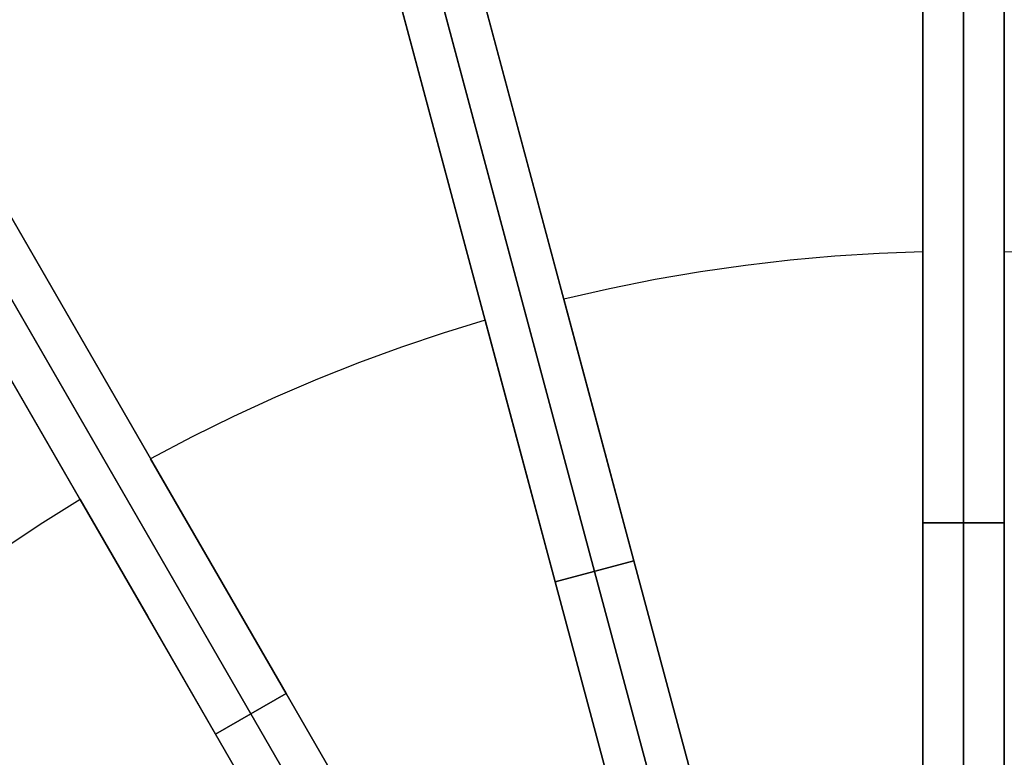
# Model space of a CAD drawing. Header units: millimetres. Extents: x 240 to 1220, y -2840 to -1860.
# Tile 10 of 21: x 591 to 736, y -2175 to -2066. Entities that reach past the tile are written whole.
import ezdxf

# ---------------------------------------------------------------- set-up
doc = ezdxf.new("R2010")
doc.units = ezdxf.units.MM

msp = doc.modelspace()

# ---------------------------------------------------------------- linework, layer by layer
for points in [[(724, -2140), (724, -1860)], [(730, -2140), (730, -1860)], [(736, -1860), (736, -2140)], [(608.9742228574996, -1875.143430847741), (681.4435554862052, -2145.602662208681)], [(675.6480005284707, -2147.155576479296), (603.1786678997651, -1876.696345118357)], [(669.8524455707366, -2148.708490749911), (597.3831129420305, -1878.249259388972)], [(490.1961524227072, -1922.647552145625), (630.1961524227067, -2165.134665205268)], [(625, -2168.134665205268), (485.0000000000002, -1925.647552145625)], [(619.8038475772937, -2171.134665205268), (479.8038475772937, -1928.647552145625)], [(724, -1960), (724, -2140)], [(730, -1960), (730, -2140)], [(736, -2140), (736, -1960)], [(681.4435554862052, -2145.602662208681), (634.8561273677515, -1971.736013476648)], [(629.0605724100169, -1973.288927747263), (675.6480005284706, -2147.155576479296)], [(623.2650174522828, -1974.841842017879), (669.8524455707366, -2148.708490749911)], [(630.1961524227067, -2165.134665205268), (540.1961524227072, -2009.250092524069)], [(535, -2012.250092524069), (624.9999999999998, -2168.134665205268)], [(529.8038475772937, -2015.250092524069), (619.8038475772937, -2171.134665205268)], [(723.9999999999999, -2100.072010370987), (717.5483833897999, -2100.310278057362), (711.038300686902, -2100.720129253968), (704.4757150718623, -2101.306391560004), (697.8669603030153, -2102.073664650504), (691.2187337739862, -2103.026290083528), (684.5380869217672, -2104.168320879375), (677.8324128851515, -2105.503491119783), (671.1094313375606, -2107.035185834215)], [(724.0000000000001, -2100.072010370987), (717.5483833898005, -2100.310278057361), (711.0383006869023, -2100.720129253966), (704.4757150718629, -2101.306391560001), (697.8669603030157, -2102.073664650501), (691.2187337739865, -2103.026290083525), (684.5380869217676, -2104.168320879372), (677.8324128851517, -2105.503491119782), (671.1094313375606, -2107.035185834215)], [(723.9999999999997, -2100.072010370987), (717.5483833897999, -2100.310278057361), (711.0383006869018, -2100.720129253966), (704.4757150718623, -2101.306391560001), (697.8669603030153, -2102.073664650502), (691.2187337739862, -2103.026290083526), (684.5380869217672, -2104.168320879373), (677.8324128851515, -2105.503491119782), (671.1094313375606, -2107.035185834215)], [(724, -2100.072010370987), (724, -2120)], [(724, -2120), (724, -2100.072010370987)], [(736, -2120), (736, -2100.072010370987)], [(736, -2100.072010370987), (736, -2120)], [(788.8905686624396, -2107.035185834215), (782.597117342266, -2105.595533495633), (776.2027830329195, -2104.306485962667), (769.7120762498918, -2103.174249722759), (763.1299244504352, -2102.2049070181), (756.4616731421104, -2101.404384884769), (749.7130844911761, -2100.778423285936), (742.8903332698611, -2100.332542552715), (735.9999999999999, -2100.072010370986)], [(676.2671745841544, -2126.284145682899), (671.1094313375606, -2107.035185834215)], [(671.1094313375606, -2107.035185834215), (676.2671745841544, -2126.284145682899)], [(659.518321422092, -2110.141014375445), (653.3481994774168, -2112.040966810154), (647.166014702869, -2114.121788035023), (640.978776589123, -2116.386597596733), (634.7937935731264, -2118.838198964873), (628.6186585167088, -2121.479052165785), (622.4612315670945, -2124.311246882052), (616.3296203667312, -2127.336476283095), (610.2321576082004, -2130.556011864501)], [(659.518321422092, -2110.141014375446), (653.3481994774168, -2112.040966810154), (647.166014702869, -2114.121788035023), (640.978776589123, -2116.386597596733), (634.7937935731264, -2118.838198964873), (628.6186585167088, -2121.479052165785), (622.4612315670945, -2124.311246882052), (616.3296203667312, -2127.336476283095), (610.2321576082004, -2130.556011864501)], [(659.5183214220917, -2110.141014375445), (653.3481994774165, -2112.040966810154), (647.1660147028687, -2114.121788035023), (640.9787765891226, -2116.386597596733), (634.7937935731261, -2118.838198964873), (628.6186585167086, -2121.479052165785), (622.4612315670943, -2124.311246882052), (616.3296203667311, -2127.336476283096), (610.2321576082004, -2130.556011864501)], [(659.518321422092, -2110.141014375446), (664.6760646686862, -2129.389974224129)], [(664.6760646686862, -2129.389974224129), (659.518321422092, -2110.141014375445)], [(724, -2120), (724, -2140)], [(724, -2140), (724, -2120)], [(736, -2140), (736, -2120)], [(736, -2120), (736, -2140)], [(681.4435554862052, -2145.602662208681), (676.2671745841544, -2126.284145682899)], [(676.2671745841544, -2126.284145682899), (681.4435554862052, -2145.602662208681)], [(664.6760646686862, -2129.389974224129), (669.8524455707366, -2148.708490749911)], [(669.8524455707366, -2148.708490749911), (664.6760646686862, -2129.389974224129)], [(620.1961524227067, -2147.814157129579), (610.2321576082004, -2130.556011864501)], [(610.2321576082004, -2130.556011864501), (620.1961524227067, -2147.814157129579)], [(599.8398527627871, -2136.556011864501), (594.3717132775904, -2139.988172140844), (588.938735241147, -2143.59815992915), (583.5484966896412, -2147.387174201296), (578.2087826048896, -2151.356031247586), (572.9275638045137, -2155.505142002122), (567.7129734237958, -2159.834490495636), (562.5732810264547, -2164.343613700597), (557.5168644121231, -2169.031583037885)], [(599.8398527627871, -2136.556011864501), (594.3717132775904, -2139.988172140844), (588.938735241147, -2143.59815992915), (583.5484966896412, -2147.387174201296), (578.2087826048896, -2151.356031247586), (572.9275638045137, -2155.505142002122), (567.7129734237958, -2159.834490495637), (562.5732810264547, -2164.343613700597), (557.5168644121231, -2169.031583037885)], [(599.8398527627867, -2136.556011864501), (594.37171327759, -2139.988172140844), (588.9387352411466, -2143.59815992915), (583.5484966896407, -2147.387174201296), (578.2087826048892, -2151.356031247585), (572.9275638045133, -2155.505142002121), (567.7129734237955, -2159.834490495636), (562.5732810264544, -2164.343613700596), (557.5168644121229, -2169.031583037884)], [(599.8398527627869, -2136.556011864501), (609.8038475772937, -2153.814157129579)], [(609.8038475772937, -2153.814157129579), (599.8398527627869, -2136.556011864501)], [(724, -2140), (724, -2240)], [(724, -2240), (724, -2140)], [(736, -2140), (724, -2140)], [(736, -2140), (724, -2140)], [(736, -2140), (724, -2140)], [(736, -2140), (724, -2140)], [(736, -2140), (724, -2140)], [(736, -2140), (724, -2140)], [(736, -2140), (724, -2140)], [(724, -2140), (736, -2140)], [(724, -2140), (736, -2140)], [(724, -2140), (736, -2140)], [(730, -2140), (730, -2240)], [(730, -2240), (730, -2140)], [(730, -2200), (730, -2140)], [(730, -2200), (730, -2140)], [(736, -2240), (736, -2140)], [(736, -2140), (736, -2240)], [(681.4435554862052, -2145.602662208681), (669.8524455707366, -2148.708490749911)], [(681.4435554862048, -2145.602662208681), (669.8524455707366, -2148.708490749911)], [(681.4435554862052, -2145.602662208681), (669.8524455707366, -2148.708490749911)], [(681.4435554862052, -2145.602662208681), (669.8524455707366, -2148.708490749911)], [(681.4435554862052, -2145.602662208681), (669.8524455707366, -2148.708490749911)], [(681.4435554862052, -2145.602662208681), (669.8524455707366, -2148.708490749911)], [(681.4435554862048, -2145.602662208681), (669.8524455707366, -2148.708490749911)], [(669.8524455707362, -2148.708490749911), (681.4435554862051, -2145.602662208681)], [(669.8524455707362, -2148.708490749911), (681.4435554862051, -2145.602662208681)], [(669.8524455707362, -2148.708490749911), (681.4435554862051, -2145.602662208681)], [(669.8524455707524, -2148.708490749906), (681.4435554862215, -2145.602662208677)], [(707.3254599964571, -2242.195244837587), (681.4435554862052, -2145.602662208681)], [(681.4435554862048, -2145.602662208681), (707.3254599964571, -2242.195244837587)], [(630.1961524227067, -2165.134665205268), (620.1961524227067, -2147.814157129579)], [(620.1961524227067, -2147.814157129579), (630.1961524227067, -2165.134665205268)], [(675.6480005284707, -2147.155576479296), (701.5299050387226, -2243.748159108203)], [(701.529905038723, -2243.748159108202), (675.648000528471, -2147.155576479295)], [(669.8524455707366, -2148.708490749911), (695.7343500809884, -2245.301073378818)], [(695.7343500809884, -2245.301073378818), (669.8524455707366, -2148.708490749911)], [(609.8038475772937, -2153.814157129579), (619.8038475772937, -2171.134665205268)], [(619.8038475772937, -2171.134665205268), (609.8038475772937, -2153.814157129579)], [(630.1961524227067, -2165.134665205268), (619.8038475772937, -2171.134665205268)], [(630.1961524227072, -2165.134665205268), (619.8038475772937, -2171.134665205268)], [(630.1961524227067, -2165.134665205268), (619.8038475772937, -2171.134665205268)], [(630.1961524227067, -2165.134665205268), (619.8038475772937, -2171.134665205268)], [(630.1961524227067, -2165.134665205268), (619.8038475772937, -2171.134665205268)], [(630.1961524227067, -2165.134665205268), (619.8038475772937, -2171.134665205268)], [(630.1961524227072, -2165.134665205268), (619.8038475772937, -2171.134665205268)], [(619.8038475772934, -2171.134665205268), (630.1961524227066, -2165.134665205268)], [(619.8038475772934, -2171.134665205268), (630.1961524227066, -2165.134665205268)], [(619.8038475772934, -2171.134665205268), (630.1961524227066, -2165.134665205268)], [(680.1961524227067, -2251.737205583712), (630.1961524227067, -2165.134665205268)], [(630.1961524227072, -2165.134665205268), (680.1961524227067, -2251.737205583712)], [(625, -2168.134665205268), (675, -2254.737205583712)], [(675, -2254.737205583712), (625.0000000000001, -2168.134665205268)], [(619.8038475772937, -2171.134665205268), (669.8038475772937, -2257.737205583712)], [(669.8038475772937, -2257.737205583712), (619.8038475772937, -2171.134665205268)]]:
    msp.add_lwpolyline(points)
at = {"extrusion": (1, 0, 0)}
for points in [[(-1860, 520), (-1860.163233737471, 529.559510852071), (-1860.652744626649, 539.1078757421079), (-1861.467961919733, 548.6339617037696), (-1862.607935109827, 558.126661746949), (-1864.071335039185, 567.5749078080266), (-1865.85645544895, 576.9676836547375), (-1867.961214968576, 586.294037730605), (-1870.383159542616, 595.5430959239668), (-1873.119465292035, 604.7040742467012), (-1876.16694180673, 613.7662914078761), (-1879.522035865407, 622.7191812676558), (-1883.180835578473, 631.5523051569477), (-1887.139074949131, 640.255364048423), (-1891.392138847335, 648.8182105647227), (-1895.93506839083, 657.2308608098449), (-1900.762566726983, 665.4835060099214), (-1905.869005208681, 673.5665239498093), (-1911.248429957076, 681.4704901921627), (-1916.894568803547, 689.1861890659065), (-1922.800838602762, 696.7046244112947), (-1928.960352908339, 704.0170300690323), (-1935.365930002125, 711.1148801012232), (-1942.010101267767, 717.9898987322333), (-1948.885119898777, 724.6340699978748), (-1955.982969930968, 731.0396470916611), (-1963.295375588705, 737.1991613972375), (-1970.813810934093, 743.1054311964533), (-1978.529509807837, 748.7515700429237), (-1986.433476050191, 754.130994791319), (-1994.516493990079, 759.2374332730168), (-2002.769139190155, 764.0649316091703), (-2011.181789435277, 768.607861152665), (-2019.744635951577, 772.8609250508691), (-2028.447694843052, 776.8191644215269), (-2037.280818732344, 780.4779641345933), (-2046.233708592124, 783.8330581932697), (-2055.295925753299, 786.880534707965), (-2064.456904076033, 789.6168404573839), (-2073.705962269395, 792.0387850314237), (-2083.032316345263, 794.1435445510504), (-2092.425092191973, 795.9286649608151), (-2101.873338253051, 797.3920648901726), (-2111.36603829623, 798.5320380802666), (-2120.892124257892, 799.3472553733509), (-2130.440489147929, 799.8367662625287), (-2140, 800)], [(-1860, 520), (-1860.163233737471, 529.559510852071), (-1860.652744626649, 539.1078757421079), (-1861.467961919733, 548.6339617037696), (-1862.607935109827, 558.1266617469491), (-1864.071335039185, 567.5749078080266), (-1865.85645544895, 576.9676836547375), (-1867.961214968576, 586.2940377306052), (-1870.383159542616, 595.5430959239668), (-1873.119465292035, 604.7040742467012), (-1876.16694180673, 613.7662914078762), (-1879.522035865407, 622.7191812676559), (-1883.180835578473, 631.5523051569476), (-1887.139074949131, 640.255364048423), (-1891.392138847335, 648.8182105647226), (-1895.93506839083, 657.2308608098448), (-1900.762566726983, 665.4835060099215), (-1905.869005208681, 673.5665239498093), (-1911.248429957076, 681.4704901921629), (-1916.894568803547, 689.1861890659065), (-1922.800838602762, 696.7046244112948), (-1928.960352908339, 704.0170300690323), (-1935.365930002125, 711.1148801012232), (-1942.010101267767, 717.9898987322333), (-1948.885119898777, 724.6340699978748), (-1955.982969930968, 731.0396470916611), (-1963.295375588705, 737.1991613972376), (-1970.813810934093, 743.1054311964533), (-1978.529509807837, 748.7515700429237), (-1986.433476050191, 754.1309947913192), (-1994.516493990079, 759.2374332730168), (-2002.769139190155, 764.0649316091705), (-2011.181789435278, 768.6078611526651), (-2019.744635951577, 772.8609250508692), (-2028.447694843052, 776.8191644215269), (-2037.280818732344, 780.4779641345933), (-2046.233708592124, 783.8330581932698), (-2055.295925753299, 786.8805347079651), (-2064.456904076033, 789.6168404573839), (-2073.705962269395, 792.0387850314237), (-2083.032316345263, 794.1435445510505), (-2092.425092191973, 795.9286649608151), (-2101.873338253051, 797.3920648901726), (-2111.366038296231, 798.5320380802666), (-2120.892124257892, 799.347255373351), (-2130.440489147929, 799.8367662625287), (-2140, 800)], [(-2140, 800), (-2130.440489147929, 799.8367662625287), (-2120.892124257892, 799.3472553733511), (-2111.366038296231, 798.5320380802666), (-2101.873338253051, 797.3920648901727), (-2092.425092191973, 795.9286649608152), (-2083.032316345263, 794.1435445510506), (-2073.705962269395, 792.0387850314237), (-2064.456904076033, 789.6168404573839), (-2055.295925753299, 786.8805347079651), (-2046.233708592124, 783.8330581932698), (-2037.280818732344, 780.4779641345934), (-2028.447694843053, 776.8191644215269), (-2019.744635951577, 772.8609250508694), (-2011.181789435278, 768.6078611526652), (-2002.769139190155, 764.0649316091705), (-1994.516493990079, 759.2374332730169), (-1986.433476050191, 754.130994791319), (-1978.529509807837, 748.7515700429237), (-1970.813810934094, 743.1054311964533), (-1963.295375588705, 737.1991613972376), (-1955.982969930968, 731.0396470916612), (-1948.885119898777, 724.6340699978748), (-1942.010101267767, 717.9898987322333), (-1935.365930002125, 711.1148801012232), (-1928.960352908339, 704.0170300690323), (-1922.800838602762, 696.7046244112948), (-1916.894568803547, 689.1861890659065), (-1911.248429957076, 681.4704901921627), (-1905.869005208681, 673.5665239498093), (-1900.762566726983, 665.4835060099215), (-1895.93506839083, 657.2308608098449), (-1891.392138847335, 648.8182105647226), (-1887.139074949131, 640.2553640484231), (-1883.180835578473, 631.5523051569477), (-1879.522035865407, 622.7191812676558), (-1876.16694180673, 613.7662914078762), (-1873.119465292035, 604.7040742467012), (-1870.383159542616, 595.5430959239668), (-1867.961214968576, 586.2940377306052), (-1865.85645544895, 576.9676836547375), (-1864.071335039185, 567.5749078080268), (-1862.607935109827, 558.126661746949), (-1861.467961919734, 548.6339617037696), (-1860.652744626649, 539.1078757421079), (-1860.163233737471, 529.559510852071), (-1860, 520)], [(-2140, 700), (-2133.854600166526, 699.8950640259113), (-2127.716365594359, 699.580378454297), (-2121.592453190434, 699.0563101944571), (-2115.490003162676, 698.3234702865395), (-2109.41613069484, 697.3827131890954), (-2103.377917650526, 696.2351357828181), (-2097.382404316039, 694.8820760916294), (-2091.436581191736, 693.3251117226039), (-2085.547380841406, 691.566058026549), (-2079.721669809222, 689.6069659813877), (-2073.96624061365, 687.45011980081), (-2068.287803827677, 685.0980342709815), (-2062.692980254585, 682.5534518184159), (-2057.188293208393, 679.8193393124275), (-2051.780160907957, 676.8988846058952), (-2046.474888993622, 673.795492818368), (-2041.278663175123, 670.5127823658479), (-2036.197542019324, 667.0545807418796), (-2031.237449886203, 663.4249200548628), (-2026.404170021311, 659.6280323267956), (-2021.703337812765, 655.668344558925), (-2017.140434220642, 651.5504735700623), (-2012.720779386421, 647.2792206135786), (-2008.449526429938, 642.8595657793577), (-2004.331655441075, 638.296662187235), (-2000.371967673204, 633.5958299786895), (-1996.575079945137, 628.762550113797), (-1992.94541925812, 623.8024579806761), (-1989.487217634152, 618.7213368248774), (-1986.204507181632, 613.525111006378), (-1983.101115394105, 608.2198390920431), (-1980.180660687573, 602.8117067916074), (-1977.446548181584, 597.3070197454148), (-1974.901965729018, 591.7121961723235), (-1972.54988019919, 586.0337593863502), (-1970.393034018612, 580.2783301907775), (-1968.433941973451, 574.4526191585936), (-1966.674888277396, 568.5634188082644), (-1965.117923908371, 562.6175956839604), (-1963.764864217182, 556.6220823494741), (-1962.617286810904, 550.58386930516), (-1961.67652971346, 544.5099968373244), (-1960.943689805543, 538.4075468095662), (-1960.419621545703, 532.2836344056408), (-1960.104935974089, 526.1453998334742), (-1960, 520)], [(-1960, 520), (-1960.104935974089, 526.1453998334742), (-1960.419621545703, 532.2836344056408), (-1960.943689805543, 538.4075468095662), (-1961.67652971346, 544.5099968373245), (-1962.617286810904, 550.58386930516), (-1963.764864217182, 556.622082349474), (-1965.117923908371, 562.6175956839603), (-1966.674888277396, 568.5634188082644), (-1968.433941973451, 574.4526191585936), (-1970.393034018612, 580.2783301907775), (-1972.54988019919, 586.0337593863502), (-1974.901965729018, 591.7121961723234), (-1977.446548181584, 597.3070197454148), (-1980.180660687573, 602.8117067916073), (-1983.101115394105, 608.2198390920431), (-1986.204507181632, 613.5251110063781), (-1989.487217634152, 618.7213368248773), (-1992.94541925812, 623.8024579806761), (-1996.575079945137, 628.7625501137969), (-2000.371967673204, 633.5958299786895), (-2004.331655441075, 638.296662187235), (-2008.449526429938, 642.8595657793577), (-2012.720779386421, 647.2792206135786), (-2017.140434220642, 651.5504735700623), (-2021.703337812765, 655.6683445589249), (-2026.40417002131, 659.6280323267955), (-2031.237449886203, 663.4249200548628), (-2036.197542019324, 667.0545807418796), (-2041.278663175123, 670.5127823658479), (-2046.474888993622, 673.795492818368), (-2051.780160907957, 676.8988846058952), (-2057.188293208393, 679.8193393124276), (-2062.692980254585, 682.5534518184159), (-2068.287803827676, 685.0980342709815), (-2073.96624061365, 687.45011980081), (-2079.721669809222, 689.6069659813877), (-2085.547380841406, 691.566058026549), (-2091.436581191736, 693.3251117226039), (-2097.382404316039, 694.8820760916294), (-2103.377917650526, 696.2351357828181), (-2109.41613069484, 697.3827131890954), (-2115.490003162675, 698.3234702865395), (-2121.592453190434, 699.0563101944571), (-2127.716365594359, 699.580378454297), (-2133.854600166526, 699.8950640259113), (-2140, 700)], [(-1960, 520), (-1960.104935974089, 526.1453998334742), (-1960.419621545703, 532.2836344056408), (-1960.943689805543, 538.4075468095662), (-1961.67652971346, 544.5099968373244), (-1962.617286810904, 550.58386930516), (-1963.764864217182, 556.6220823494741), (-1965.117923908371, 562.6175956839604), (-1966.674888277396, 568.5634188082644), (-1968.433941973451, 574.4526191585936), (-1970.393034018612, 580.2783301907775), (-1972.54988019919, 586.0337593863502), (-1974.901965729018, 591.7121961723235), (-1977.446548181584, 597.3070197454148), (-1980.180660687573, 602.8117067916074), (-1983.101115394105, 608.2198390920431), (-1986.204507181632, 613.525111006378), (-1989.487217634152, 618.7213368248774), (-1992.94541925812, 623.8024579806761), (-1996.575079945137, 628.762550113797), (-2000.371967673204, 633.5958299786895), (-2004.331655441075, 638.296662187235), (-2008.449526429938, 642.8595657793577), (-2012.720779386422, 647.2792206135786), (-2017.140434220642, 651.5504735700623), (-2021.703337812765, 655.668344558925), (-2026.40417002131, 659.6280323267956), (-2031.237449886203, 663.4249200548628), (-2036.197542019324, 667.0545807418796), (-2041.278663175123, 670.512782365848), (-2046.474888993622, 673.795492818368), (-2051.780160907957, 676.8988846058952), (-2057.188293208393, 679.8193393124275), (-2062.692980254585, 682.5534518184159), (-2068.287803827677, 685.0980342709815), (-2073.96624061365, 687.45011980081), (-2079.721669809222, 689.6069659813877), (-2085.547380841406, 691.566058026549), (-2091.436581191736, 693.3251117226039), (-2097.382404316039, 694.8820760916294), (-2103.377917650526, 696.2351357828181), (-2109.41613069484, 697.3827131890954), (-2115.490003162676, 698.3234702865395), (-2121.592453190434, 699.0563101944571), (-2127.716365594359, 699.580378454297), (-2133.854600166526, 699.8950640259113), (-2140, 700)], [(-2100.072010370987, 6.000000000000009), (-2100.072010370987, -6.000000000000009)], [(-2100.072010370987, -6.000000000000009), (-2100.072010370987, 6.000000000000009)], [(-2107.035185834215, -6.000000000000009), (-2107.035185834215, 6.000000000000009)], [(-2110.141014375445, 6.000000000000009), (-2110.141014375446, -6.000000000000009)], [(-2130.556011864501, -6.000000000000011), (-2130.556011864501, 6.000000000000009)], [(-2136.556011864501, 6.000000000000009), (-2136.556011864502, -6.000000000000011)], [(-2140, 800), (-2140, 1050)], [(-2140, -5.999999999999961), (-2140, -50)], [(-2140, 50), (-2140, 5.999999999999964)], [(-2140, 800), (-2140, 1050)], [(-2140, -5.999999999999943), (-2140, -49.99999999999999)], [(-2140, 50), (-2140, 5.999999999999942)], [(-2140, 1050), (-2140, 800)], [(-2140, -50), (-2140, -5.999999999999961)], [(-2140, 5.999999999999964), (-2140, 50)], [(-2145.602662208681, 1050), (-2145.602662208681, 800)], [(-2145.602662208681, -50), (-2145.602662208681, -5.999999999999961)], [(-2145.602662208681, 5.999999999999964), (-2145.602662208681, 50)], [(-2147.155576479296, 800), (-2147.155576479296, 1050)], [(-2147.155576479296, -5.999999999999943), (-2147.155576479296, -49.99999999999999)], [(-2147.155576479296, 50), (-2147.155576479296, 5.999999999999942)], [(-2148.708490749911, 800), (-2148.708490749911, 1050)], [(-2148.708490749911, -5.999999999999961), (-2148.708490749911, -50)], [(-2148.708490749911, 50), (-2148.708490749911, 5.999999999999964)], [(-2165.134665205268, 1050), (-2165.134665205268, 800)], [(-2165.134665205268, -50), (-2165.134665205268, -5.999999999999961)], [(-2165.134665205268, 5.999999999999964), (-2165.134665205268, 50)], [(-2168.134665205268, 800), (-2168.134665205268, 1050)], [(-2168.134665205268, -5.999999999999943), (-2168.134665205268, -49.99999999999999)], [(-2168.134665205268, 50), (-2168.134665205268, 5.999999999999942)], [(-2171.134665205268, 800), (-2171.134665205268, 1050)], [(-2171.134665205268, -5.999999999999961), (-2171.134665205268, -50)], [(-2171.134665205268, 50), (-2171.134665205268, 5.999999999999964)]]:
    msp.add_lwpolyline(points, dxfattribs=at)
at = {"extrusion": (0.9659258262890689, 0.2588190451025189, -6.100460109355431e-16)}
msp.add_lwpolyline([(-2248.863594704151, 800), (-2239.30408385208, 799.8367662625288), (-2229.755718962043, 799.347255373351), (-2220.229633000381, 798.5320380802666), (-2210.736932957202, 797.3920648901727), (-2201.288686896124, 795.9286649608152), (-2191.895911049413, 794.1435445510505), (-2182.569556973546, 792.0387850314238), (-2173.320498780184, 789.616840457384), (-2164.15952045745, 786.8805347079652), (-2155.097303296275, 783.83305819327), (-2146.144413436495, 780.4779641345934), (-2137.311289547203, 776.819164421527), (-2128.608230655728, 772.8609250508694), (-2120.045384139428, 768.6078611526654), (-2111.632733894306, 764.0649316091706), (-2103.380088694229, 759.237433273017), (-2095.297070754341, 754.1309947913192), (-2087.393104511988, 748.751570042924), (-2079.677405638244, 743.1054311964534), (-2072.158970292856, 737.1991613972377), (-2064.846564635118, 731.0396470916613), (-2057.748714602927, 724.6340699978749), (-2050.873695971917, 717.9898987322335), (-2044.229524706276, 711.1148801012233), (-2037.82394761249, 704.0170300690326), (-2031.664433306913, 696.704624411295), (-2025.758163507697, 689.1861890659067), (-2020.112024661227, 681.4704901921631), (-2014.732599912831, 673.5665239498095), (-2009.626161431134, 665.4835060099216), (-2004.79866309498, 657.230860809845), (-2000.255733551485, 648.8182105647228), (-1996.002669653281, 640.2553640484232), (-1992.044430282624, 631.5523051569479), (-1988.385630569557, 622.719181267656), (-1985.030536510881, 613.7662914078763), (-1981.983059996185, 604.7040742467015), (-1979.246754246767, 595.543095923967), (-1976.824809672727, 586.2940377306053), (-1974.7200501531, 576.9676836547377), (-1972.934929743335, 567.5749078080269), (-1971.471529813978, 558.1266617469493), (-1970.331556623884, 548.6339617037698), (-1969.5163393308, 539.1078757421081), (-1969.026828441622, 529.5595108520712), (-1968.863594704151, 520.0000000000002)], dxfattribs=at)
at = {"extrusion": (0.9659258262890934, 0.258819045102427, -1.72296595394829e-16)}
msp.add_lwpolyline([(-1968.863594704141, 520), (-1969.026828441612, 529.5595108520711), (-1969.51633933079, 539.1078757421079), (-1970.331556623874, 548.6339617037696), (-1971.471529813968, 558.1266617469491), (-1972.934929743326, 567.5749078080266), (-1974.72005015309, 576.9676836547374), (-1976.824809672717, 586.294037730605), (-1979.246754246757, 595.5430959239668), (-1981.983059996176, 604.7040742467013), (-1985.030536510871, 613.7662914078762), (-1988.385630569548, 622.7191812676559), (-1992.044430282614, 631.5523051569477), (-1996.002669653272, 640.2553640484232), (-2000.255733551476, 648.8182105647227), (-2004.79866309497, 657.230860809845), (-2009.626161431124, 665.4835060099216), (-2014.732599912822, 673.5665239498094), (-2020.112024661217, 681.470490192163), (-2025.758163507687, 689.1861890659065), (-2031.664433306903, 696.704624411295), (-2037.82394761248, 704.0170300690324), (-2044.229524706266, 711.1148801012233), (-2050.873695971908, 717.9898987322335), (-2057.748714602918, 724.634069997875), (-2064.846564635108, 731.0396470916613), (-2072.158970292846, 737.1991613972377), (-2079.677405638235, 743.1054311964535), (-2087.393104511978, 748.7515700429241), (-2095.297070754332, 754.1309947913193), (-2103.380088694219, 759.2374332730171), (-2111.632733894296, 764.0649316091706), (-2120.045384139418, 768.6078611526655), (-2128.608230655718, 772.8609250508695), (-2137.311289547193, 776.8191644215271), (-2146.144413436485, 780.4779641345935), (-2155.097303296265, 783.8330581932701), (-2164.15952045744, 786.8805347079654), (-2173.320498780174, 789.6168404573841), (-2182.569556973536, 792.0387850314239), (-2191.895911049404, 794.1435445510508), (-2201.288686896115, 795.9286649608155), (-2210.736932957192, 797.392064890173), (-2220.229633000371, 798.5320380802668), (-2229.755718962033, 799.3472553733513), (-2239.30408385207, 799.8367662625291), (-2248.863594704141, 800.0000000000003)], dxfattribs=at)
at = {"extrusion": (0.9659258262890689, 0.2588190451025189, -7.586668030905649e-17)}
msp.add_lwpolyline([(-1968.863594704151, 520), (-1969.026828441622, 529.559510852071), (-1969.5163393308, 539.1078757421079), (-1970.331556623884, 548.6339617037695), (-1971.471529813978, 558.126661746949), (-1972.934929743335, 567.5749078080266), (-1974.7200501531, 576.9676836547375), (-1976.824809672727, 586.294037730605), (-1979.246754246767, 595.5430959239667), (-1981.983059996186, 604.7040742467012), (-1985.030536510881, 613.7662914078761), (-1988.385630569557, 622.7191812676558), (-1992.044430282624, 631.5523051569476), (-1996.002669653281, 640.2553640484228), (-2000.255733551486, 648.8182105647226), (-2004.79866309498, 657.2308608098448), (-2009.626161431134, 665.4835060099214), (-2014.732599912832, 673.5665239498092), (-2020.112024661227, 681.4704901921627), (-2025.758163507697, 689.1861890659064), (-2031.664433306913, 696.7046244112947), (-2037.82394761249, 704.0170300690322), (-2044.229524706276, 711.1148801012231), (-2050.873695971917, 717.9898987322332), (-2057.748714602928, 724.6340699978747), (-2064.846564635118, 731.039647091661), (-2072.158970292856, 737.1991613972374), (-2079.677405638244, 743.1054311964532), (-2087.393104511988, 748.7515700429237), (-2095.297070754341, 754.130994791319), (-2103.380088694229, 759.2374332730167), (-2111.632733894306, 764.0649316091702), (-2120.045384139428, 768.6078611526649), (-2128.608230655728, 772.860925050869), (-2137.311289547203, 776.8191644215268), (-2146.144413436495, 780.4779641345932), (-2155.097303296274, 783.8330581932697), (-2164.159520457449, 786.880534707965), (-2173.320498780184, 789.6168404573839), (-2182.569556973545, 792.0387850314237), (-2191.895911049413, 794.1435445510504), (-2201.288686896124, 795.9286649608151), (-2210.736932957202, 797.3920648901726), (-2220.229633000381, 798.5320380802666), (-2229.755718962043, 799.3472553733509), (-2239.30408385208, 799.8367662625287), (-2248.863594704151, 800)], dxfattribs=at)
at = {"extrusion": (0.8660254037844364, 0.5000000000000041, 2.502336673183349e-15)}
msp.add_lwpolyline([(-2190.159698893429, 800.0000000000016), (-2180.600188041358, 799.8367662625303), (-2171.051823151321, 799.3472553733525), (-2161.525737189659, 798.5320380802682), (-2152.03303714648, 797.3920648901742), (-2142.584791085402, 795.9286649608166), (-2133.192015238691, 794.143544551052), (-2123.865661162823, 792.0387850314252), (-2114.616602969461, 789.6168404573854), (-2105.455624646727, 786.8805347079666), (-2096.393407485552, 783.8330581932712), (-2087.440517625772, 780.4779641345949), (-2078.607393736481, 776.8191644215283), (-2069.904334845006, 772.8609250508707), (-2061.341488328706, 768.6078611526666), (-2052.928838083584, 764.0649316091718), (-2044.676192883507, 759.2374332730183), (-2036.593174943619, 754.1309947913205), (-2028.689208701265, 748.7515700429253), (-2020.973509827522, 743.1054311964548), (-2013.455074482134, 737.1991613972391), (-2006.142668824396, 731.0396470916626), (-1999.044818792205, 724.6340699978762), (-1992.169800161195, 717.9898987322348), (-1985.525628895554, 711.1148801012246), (-1979.120051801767, 704.0170300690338), (-1972.960537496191, 696.7046244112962), (-1967.054267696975, 689.1861890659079), (-1961.408128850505, 681.4704901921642), (-1956.028704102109, 673.5665239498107), (-1950.922265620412, 665.4835060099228), (-1946.094767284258, 657.2308608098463), (-1941.551837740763, 648.818210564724), (-1937.298773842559, 640.2553640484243), (-1933.340534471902, 631.552305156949), (-1929.681734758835, 622.7191812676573), (-1926.326640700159, 613.7662914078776), (-1923.279164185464, 604.7040742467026), (-1920.542858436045, 595.5430959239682), (-1918.120913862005, 586.2940377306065), (-1916.016154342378, 576.9676836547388), (-1914.231033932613, 567.5749078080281), (-1912.767634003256, 558.1266617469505), (-1911.627660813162, 548.633961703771), (-1910.812443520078, 539.1078757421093), (-1910.3229326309, 529.5595108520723), (-1910.159698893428, 520.0000000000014)], dxfattribs=at)
at = {"extrusion": (0.8660254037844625, 0.4999999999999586, -2.174521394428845e-16)}
msp.add_lwpolyline([(-1910.159698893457, 519.9999999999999), (-1910.322932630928, 529.5595108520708), (-1910.812443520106, 539.1078757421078), (-1911.62766081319, 548.6339617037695), (-1912.767634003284, 558.126661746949), (-1914.231033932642, 567.5749078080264), (-1916.016154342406, 576.9676836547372), (-1918.120913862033, 586.2940377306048), (-1920.542858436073, 595.5430959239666), (-1923.279164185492, 604.704074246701), (-1926.326640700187, 613.766291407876), (-1929.681734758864, 622.7191812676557), (-1933.34053447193, 631.5523051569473), (-1937.298773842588, 640.2553640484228), (-1941.551837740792, 648.8182105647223), (-1946.094767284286, 657.2308608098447), (-1950.92226562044, 665.4835060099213), (-1956.028704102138, 673.566523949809), (-1961.408128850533, 681.4704901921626), (-1967.054267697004, 689.1861890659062), (-1972.960537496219, 696.7046244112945), (-1979.120051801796, 704.0170300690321), (-1985.525628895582, 711.1148801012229), (-1992.169800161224, 717.9898987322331), (-1999.044818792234, 724.6340699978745), (-2006.142668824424, 731.0396470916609), (-2013.455074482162, 737.1991613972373), (-2020.97350982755, 743.1054311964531), (-2028.689208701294, 748.7515700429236), (-2036.593174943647, 754.1309947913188), (-2044.676192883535, 759.2374332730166), (-2052.928838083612, 764.0649316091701), (-2061.341488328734, 768.6078611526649), (-2069.904334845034, 772.8609250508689), (-2078.607393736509, 776.8191644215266), (-2087.440517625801, 780.477964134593), (-2096.393407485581, 783.8330581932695), (-2105.455624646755, 786.8805347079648), (-2114.61660296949, 789.6168404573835), (-2123.865661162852, 792.0387850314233), (-2133.192015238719, 794.1435445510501), (-2142.58479108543, 795.9286649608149), (-2152.033037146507, 797.3920648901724), (-2161.525737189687, 798.5320380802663), (-2171.051823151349, 799.3472553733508), (-2180.600188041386, 799.8367662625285), (-2190.159698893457, 799.9999999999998)], dxfattribs=at)
at = {"extrusion": (0.8660254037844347, 0.5000000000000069, 4.91019201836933e-15)}
msp.add_lwpolyline([(-1910.159698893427, 520.0000000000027), (-1910.322932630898, 529.5595108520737), (-1910.812443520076, 539.1078757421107), (-1911.62766081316, 548.6339617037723), (-1912.767634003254, 558.1266617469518), (-1914.231033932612, 567.5749078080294), (-1916.016154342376, 576.9676836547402), (-1918.120913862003, 586.2940377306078), (-1920.542858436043, 595.5430959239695), (-1923.279164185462, 604.704074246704), (-1926.326640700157, 613.7662914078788), (-1929.681734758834, 622.7191812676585), (-1933.3405344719, 631.5523051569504), (-1937.298773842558, 640.2553640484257), (-1941.551837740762, 648.8182105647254), (-1946.094767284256, 657.2308608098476), (-1950.92226562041, 665.4835060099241), (-1956.028704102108, 673.566523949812), (-1961.408128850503, 681.4704901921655), (-1967.054267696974, 689.1861890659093), (-1972.960537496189, 696.7046244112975), (-1979.120051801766, 704.0170300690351), (-1985.525628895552, 711.1148801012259), (-1992.169800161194, 717.989898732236), (-1999.044818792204, 724.6340699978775), (-2006.142668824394, 731.0396470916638), (-2013.455074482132, 737.1991613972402), (-2020.973509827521, 743.105431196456), (-2028.689208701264, 748.7515700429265), (-2036.593174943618, 754.1309947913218), (-2044.676192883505, 759.2374332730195), (-2052.928838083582, 764.0649316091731), (-2061.341488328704, 768.6078611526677), (-2069.904334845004, 772.8609250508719), (-2078.607393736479, 776.8191644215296), (-2087.440517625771, 780.477964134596), (-2096.393407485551, 783.8330581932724), (-2105.455624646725, 786.8805347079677), (-2114.61660296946, 789.6168404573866), (-2123.865661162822, 792.0387850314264), (-2133.192015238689, 794.1435445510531), (-2142.5847910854, 795.9286649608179), (-2152.033037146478, 797.3920648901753), (-2161.525737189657, 798.5320380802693), (-2171.051823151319, 799.3472553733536), (-2180.600188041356, 799.8367662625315), (-2190.159698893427, 800.0000000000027)], dxfattribs=at)
at = {"extrusion": (0.965925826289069, 0.2588190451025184, -1.210333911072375e-15)}
msp.add_lwpolyline([(-2068.86359470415, 520.0000000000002), (-2068.968530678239, 526.1453998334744), (-2069.283216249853, 532.2836344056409), (-2069.807284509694, 538.4075468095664), (-2070.540124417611, 544.5099968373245), (-2071.480881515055, 550.5838693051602), (-2072.628458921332, 556.6220823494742), (-2073.981518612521, 562.6175956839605), (-2075.538482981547, 568.5634188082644), (-2077.297536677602, 574.4526191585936), (-2079.256628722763, 580.2783301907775), (-2081.413474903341, 586.0337593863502), (-2083.765560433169, 591.7121961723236), (-2086.310142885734, 597.3070197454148), (-2089.044255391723, 602.8117067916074), (-2091.964710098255, 608.2198390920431), (-2095.068101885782, 613.5251110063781), (-2098.350812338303, 618.7213368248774), (-2101.809013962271, 623.8024579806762), (-2105.438674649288, 628.7625501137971), (-2109.235562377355, 633.5958299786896), (-2113.195250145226, 638.2966621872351), (-2117.313121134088, 642.8595657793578), (-2121.584374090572, 647.2792206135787), (-2126.004028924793, 651.5504735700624), (-2130.566932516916, 655.668344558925), (-2135.267764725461, 659.6280323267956), (-2140.101044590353, 663.4249200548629), (-2145.061136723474, 667.0545807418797), (-2150.142257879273, 670.512782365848), (-2155.338483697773, 673.7954928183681), (-2160.643755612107, 676.8988846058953), (-2166.051887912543, 679.8193393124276), (-2171.556574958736, 682.553451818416), (-2177.151398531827, 685.0980342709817), (-2182.8298353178, 687.4501198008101), (-2188.585264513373, 689.6069659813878), (-2194.410975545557, 691.5660580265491), (-2200.300175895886, 693.325111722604), (-2206.24599902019, 694.8820760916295), (-2212.241512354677, 696.2351357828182), (-2218.27972539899, 697.3827131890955), (-2224.353597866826, 698.3234702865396), (-2230.456047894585, 699.0563101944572), (-2236.57996029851, 699.5803784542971), (-2242.718194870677, 699.8950640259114), (-2248.86359470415, 700.0000000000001)], dxfattribs=at)
at = {"extrusion": (0.9659258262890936, 0.2588190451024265, -7.238659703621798e-16)}
msp.add_lwpolyline([(-2068.863594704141, 520.0000000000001), (-2068.96853067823, 526.1453998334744), (-2069.283216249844, 532.2836344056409), (-2069.807284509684, 538.4075468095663), (-2070.540124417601, 544.5099968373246), (-2071.480881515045, 550.5838693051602), (-2072.628458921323, 556.6220823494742), (-2073.981518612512, 562.6175956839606), (-2075.538482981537, 568.5634188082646), (-2077.297536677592, 574.4526191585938), (-2079.256628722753, 580.2783301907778), (-2081.413474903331, 586.0337593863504), (-2083.765560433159, 591.7121961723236), (-2086.310142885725, 597.307019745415), (-2089.044255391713, 602.8117067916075), (-2091.964710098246, 608.2198390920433), (-2095.068101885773, 613.5251110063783), (-2098.350812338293, 618.7213368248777), (-2101.809013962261, 623.8024579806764), (-2105.438674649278, 628.7625501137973), (-2109.235562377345, 633.5958299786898), (-2113.195250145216, 638.2966621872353), (-2117.313121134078, 642.859565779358), (-2121.584374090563, 647.2792206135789), (-2126.004028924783, 651.5504735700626), (-2130.566932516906, 655.6683445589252), (-2135.267764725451, 659.628032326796), (-2140.101044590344, 663.4249200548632), (-2145.061136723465, 667.0545807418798), (-2150.142257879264, 670.5127823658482), (-2155.338483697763, 673.7954928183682), (-2160.643755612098, 676.8988846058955), (-2166.051887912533, 679.8193393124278), (-2171.556574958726, 682.5534518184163), (-2177.151398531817, 685.0980342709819), (-2182.829835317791, 687.4501198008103), (-2188.585264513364, 689.606965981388), (-2194.410975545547, 691.5660580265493), (-2200.300175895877, 693.3251117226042), (-2206.245999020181, 694.8820760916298), (-2212.241512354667, 696.2351357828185), (-2218.279725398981, 697.3827131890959), (-2224.353597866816, 698.3234702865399), (-2230.456047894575, 699.0563101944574), (-2236.5799602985, 699.5803784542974), (-2242.718194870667, 699.8950640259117), (-2248.863594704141, 700.0000000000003)], dxfattribs=at)
at = {"extrusion": (0.9659258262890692, 0.2588190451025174, -1.639899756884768e-15)}
msp.add_lwpolyline([(-2248.86359470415, 700.0000000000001), (-2242.718194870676, 699.8950640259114), (-2236.57996029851, 699.5803784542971), (-2230.456047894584, 699.0563101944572), (-2224.353597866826, 698.3234702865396), (-2218.27972539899, 697.3827131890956), (-2212.241512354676, 696.2351357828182), (-2206.24599902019, 694.8820760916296), (-2200.300175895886, 693.325111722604), (-2194.410975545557, 691.5660580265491), (-2188.585264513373, 689.6069659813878), (-2182.8298353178, 687.4501198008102), (-2177.151398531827, 685.0980342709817), (-2171.556574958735, 682.5534518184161), (-2166.051887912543, 679.8193393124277), (-2160.643755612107, 676.8988846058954), (-2155.338483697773, 673.7954928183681), (-2150.142257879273, 670.5127823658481), (-2145.061136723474, 667.0545807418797), (-2140.101044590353, 663.424920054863), (-2135.267764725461, 659.6280323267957), (-2130.566932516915, 655.6683445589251), (-2126.004028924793, 651.5504735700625), (-2121.584374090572, 647.2792206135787), (-2117.313121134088, 642.8595657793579), (-2113.195250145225, 638.2966621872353), (-2109.235562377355, 633.5958299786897), (-2105.438674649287, 628.7625501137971), (-2101.809013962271, 623.8024579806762), (-2098.350812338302, 618.7213368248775), (-2095.068101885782, 613.5251110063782), (-2091.964710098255, 608.2198390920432), (-2089.044255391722, 602.8117067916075), (-2086.310142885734, 597.3070197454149), (-2083.765560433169, 591.7121961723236), (-2081.41347490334, 586.0337593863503), (-2079.256628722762, 580.2783301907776), (-2077.297536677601, 574.4526191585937), (-2075.538482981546, 568.5634188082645), (-2073.981518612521, 562.6175956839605), (-2072.628458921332, 556.6220823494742), (-2071.480881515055, 550.5838693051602), (-2070.540124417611, 544.5099968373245), (-2069.807284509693, 538.4075468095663), (-2069.283216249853, 532.2836344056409), (-2068.968530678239, 526.1453998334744), (-2068.86359470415, 520.0000000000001)], dxfattribs=at)
at = {"extrusion": (0.8660254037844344, 0.5000000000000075, 6.957231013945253e-15)}
msp.add_lwpolyline([(-2010.159698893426, 520.0000000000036), (-2010.264634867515, 526.1453998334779), (-2010.579320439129, 532.2836344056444), (-2011.103388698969, 538.4075468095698), (-2011.836228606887, 544.5099968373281), (-2012.776985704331, 550.5838693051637), (-2013.924563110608, 556.6220823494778), (-2015.277622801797, 562.617595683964), (-2016.834587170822, 568.563418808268), (-2018.593640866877, 574.4526191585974), (-2020.552732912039, 580.2783301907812), (-2022.709579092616, 586.033759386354), (-2025.061664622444, 591.7121961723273), (-2027.60624707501, 597.3070197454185), (-2030.340359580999, 602.8117067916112), (-2033.260814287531, 608.2198390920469), (-2036.364206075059, 613.5251110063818), (-2039.646916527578, 618.7213368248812), (-2043.105118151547, 623.8024579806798), (-2046.734778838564, 628.7625501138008), (-2050.531666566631, 633.5958299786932), (-2054.491354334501, 638.2966621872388), (-2058.609225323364, 642.8595657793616), (-2062.880478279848, 647.2792206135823), (-2067.300133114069, 651.5504735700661), (-2071.863036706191, 655.6683445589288), (-2076.563868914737, 659.6280323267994), (-2081.397148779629, 663.4249200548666), (-2086.35724091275, 667.0545807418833), (-2091.438362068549, 670.5127823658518), (-2096.634587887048, 673.7954928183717), (-2101.939859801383, 676.898884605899), (-2107.347992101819, 679.8193393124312), (-2112.852679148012, 682.5534518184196), (-2118.447502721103, 685.0980342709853), (-2124.125939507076, 687.4501198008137), (-2129.881368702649, 689.6069659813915), (-2135.707079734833, 691.5660580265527), (-2141.596280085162, 693.3251117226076), (-2147.542103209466, 694.8820760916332), (-2153.537616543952, 696.2351357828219), (-2159.575829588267, 697.3827131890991), (-2165.649702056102, 698.3234702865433), (-2171.75215208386, 699.0563101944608), (-2177.876064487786, 699.5803784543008), (-2184.014299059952, 699.8950640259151), (-2190.159698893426, 700.0000000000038)], dxfattribs=at)
at = {"extrusion": (0.8660254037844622, 0.4999999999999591, -2.317364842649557e-16)}
msp.add_lwpolyline([(-2010.159698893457, 519.9999999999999), (-2010.264634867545, 526.1453998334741), (-2010.57932043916, 532.2836344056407), (-2011.103388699, 538.407546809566), (-2011.836228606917, 544.5099968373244), (-2012.776985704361, 550.5838693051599), (-2013.924563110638, 556.6220823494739), (-2015.277622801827, 562.6175956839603), (-2016.834587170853, 568.5634188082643), (-2018.593640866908, 574.4526191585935), (-2020.552732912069, 580.2783301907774), (-2022.709579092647, 586.0337593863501), (-2025.061664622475, 591.7121961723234), (-2027.606247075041, 597.3070197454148), (-2030.340359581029, 602.8117067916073), (-2033.260814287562, 608.219839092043), (-2036.364206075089, 613.525111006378), (-2039.646916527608, 618.7213368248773), (-2043.105118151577, 623.802457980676), (-2046.734778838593, 628.7625501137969), (-2050.531666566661, 633.5958299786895), (-2054.491354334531, 638.296662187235), (-2058.609225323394, 642.8595657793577), (-2062.880478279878, 647.2792206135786), (-2067.300133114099, 651.5504735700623), (-2071.863036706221, 655.6683445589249), (-2076.563868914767, 659.6280323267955), (-2081.39714877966, 663.4249200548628), (-2086.357240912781, 667.0545807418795), (-2091.438362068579, 670.5127823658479), (-2096.634587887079, 673.795492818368), (-2101.939859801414, 676.8988846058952), (-2107.347992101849, 679.8193393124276), (-2112.852679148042, 682.5534518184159), (-2118.447502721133, 685.0980342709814), (-2124.125939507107, 687.45011980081), (-2129.881368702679, 689.6069659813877), (-2135.707079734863, 691.566058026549), (-2141.596280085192, 693.3251117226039), (-2147.542103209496, 694.8820760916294), (-2153.537616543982, 696.2351357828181), (-2159.575829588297, 697.3827131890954), (-2165.649702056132, 698.3234702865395), (-2171.75215208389, 699.0563101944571), (-2177.876064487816, 699.580378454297), (-2184.014299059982, 699.8950640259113), (-2190.159698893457, 700)], dxfattribs=at)
at = {"extrusion": (0.8660254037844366, 0.5000000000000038, 2.6057046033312e-15)}
msp.add_lwpolyline([(-2190.159698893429, 700.0000000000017), (-2184.014299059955, 699.895064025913), (-2177.876064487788, 699.5803784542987), (-2171.752152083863, 699.0563101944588), (-2165.649702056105, 698.3234702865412), (-2159.575829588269, 697.3827131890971), (-2153.537616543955, 696.2351357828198), (-2147.542103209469, 694.8820760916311), (-2141.596280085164, 693.3251117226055), (-2135.707079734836, 691.5660580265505), (-2129.881368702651, 689.6069659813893), (-2124.125939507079, 687.4501198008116), (-2118.447502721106, 685.0980342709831), (-2112.852679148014, 682.5534518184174), (-2107.347992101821, 679.8193393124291), (-2101.939859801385, 676.8988846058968), (-2096.634587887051, 673.7954928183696), (-2091.438362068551, 670.5127823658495), (-2086.357240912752, 667.0545807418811), (-2081.397148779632, 663.4249200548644), (-2076.563868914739, 659.6280323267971), (-2071.863036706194, 655.6683445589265), (-2067.300133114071, 651.5504735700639), (-2062.88047827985, 647.27922061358), (-2058.609225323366, 642.8595657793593), (-2054.491354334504, 638.2966621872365), (-2050.531666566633, 633.595829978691), (-2046.734778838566, 628.7625501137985), (-2043.10511815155, 623.8024579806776), (-2039.646916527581, 618.7213368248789), (-2036.364206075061, 613.5251110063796), (-2033.260814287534, 608.2198390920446), (-2030.340359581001, 602.8117067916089), (-2027.606247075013, 597.3070197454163), (-2025.061664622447, 591.712196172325), (-2022.709579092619, 586.0337593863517), (-2020.552732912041, 580.278330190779), (-2018.59364086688, 574.4526191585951), (-2016.834587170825, 568.5634188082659), (-2015.277622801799, 562.6175956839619), (-2013.924563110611, 556.6220823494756), (-2012.776985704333, 550.5838693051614), (-2011.836228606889, 544.5099968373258), (-2011.103388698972, 538.4075468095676), (-2010.579320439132, 532.2836344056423), (-2010.264634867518, 526.1453998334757), (-2010.159698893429, 520.0000000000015)], dxfattribs=at)

doc.saveas('drawing.dxf')
